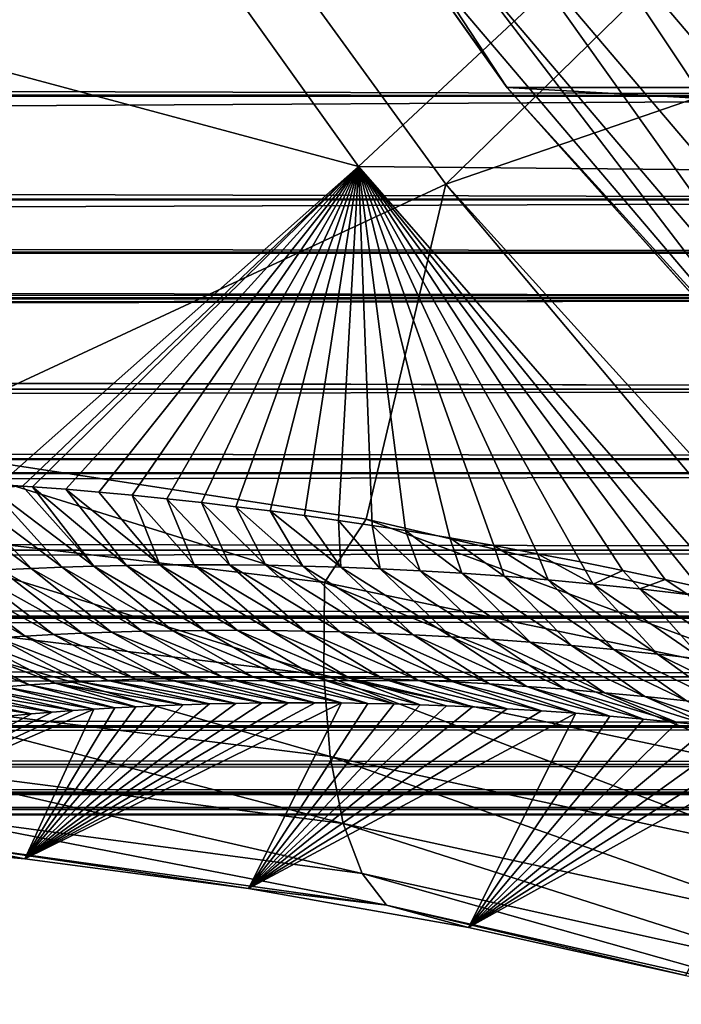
# Model space of a CAD drawing. Header units: metres. Extents: x -99 to 99, y -314 to 25.
# Tile 196 of 256: x 59.17 to 61.47, y -15.66 to -12.23. Entities that reach past the tile are written whole.
import ezdxf

# ---------------------------------------------------------------- set-up
doc = ezdxf.new("R2010")
doc.units = ezdxf.units.M
doc.layers.add('solid_K2442E1000C35', color=7, linetype='CONTINUOUS')

msp = doc.modelspace()

# ---------------------------------------------------------------- linework, layer by layer
at = {"layer": 'solid_K2442E1000C35'}
for points in [[(59.406487, -11.091327, 105.459549), (60.650112, -12.805731, 105.459549), (63.281319, -10.232021, 106.922951)], [(60.650112, -12.805731, 105.459549), (64.384293, -11.516836, 106.922951), (63.281319, -10.232021, 106.922951)], [(59.565517, -10.640641, -2.5), (59.565697, -10.640945, -4), (60.863178, -12.469543, -4)], [(60.863369, -12.469796, -2.5), (59.565517, -10.640641, -2.5), (60.863178, -12.469543, -4)], [(60.607952, -12.080819, -2.068888), (59.565517, -10.640641, -2.5), (60.863369, -12.469796, -2.5)], [(92.136826, -12.469543, -4), (60.863178, -12.469543, -4), (59.565697, -10.640945, -4)], [(93.434303, -10.640945, -4), (92.136826, -12.469543, -4), (59.565697, -10.640945, -4)], [(55.795956, -11.953486, 103.714195), (56.831402, -13.590055, 103.714195), (59.406487, -11.091327, 105.459549)], [(56.831402, -13.590055, 103.714195), (57.793015, -13.634021, 104.118866), (59.406487, -11.091327, 105.459549)], [(57.793015, -13.634021, 104.118866), (58.696236, -13.715619, 104.464394), (59.406487, -11.091327, 105.459549)], [(58.696236, -13.715619, 104.464394), (60.650112, -12.805731, 105.459549), (59.406487, -11.091327, 105.459549)], [(57.811226, -12.061819, 81.183411), (59.196083, -11.133076, 74.414452), (60.345745, -12.744059, 74.414452)], [(60.345745, -12.744059, 74.414452), (59.196083, -11.133076, 74.414452), (61.843727, -11.344799, 67.748955)], [(60.345745, -12.744059, 74.414452), (61.843727, -11.344799, 67.748955), (63.066658, -12.769343, 67.748955)], [(61.288277, -11.563652, -0.585731), (62.627697, -13.140542, -0.585731), (61.572655, -11.347474, -0.335373)], [(60.650112, -12.805731, 105.459549), (62.067165, -14.372045, 105.46331), (64.384293, -11.516836, 106.922951)], [(61.042873, -11.750203, -0.894368), (62.403904, -13.352532, -0.894368), (61.288277, -11.563652, -0.585731)], [(62.403904, -13.352532, -0.894368), (62.627697, -13.140542, -0.585731), (61.288277, -11.563652, -0.585731)], [(60.84391, -11.901449, -1.25189), (62.222462, -13.524404, -1.25189), (61.042873, -11.750203, -0.894368)], [(62.222462, -13.524404, -1.25189), (62.403904, -13.352532, -0.894368), (61.042873, -11.750203, -0.894368)], [(7.278939, -11.919518, 50.106323), (5.877601, -12.450193, 49.366165), (64.367561, -12.122577, 49.834202)], [(60.697453, -12.012784, -1.64741), (62.088898, -13.650921, -1.64741), (60.84391, -11.901449, -1.25189)], [(62.088898, -13.650921, -1.64741), (62.222462, -13.524404, -1.25189), (60.84391, -11.901449, -1.25189)], [(60.607952, -12.080819, -2.068888), (62.007278, -13.728233, -2.068888), (60.697453, -12.012784, -1.64741)], [(62.007278, -13.728233, -2.068888), (62.088898, -13.650921, -1.64741), (60.697453, -12.012784, -1.64741)], [(59.096462, -13.850368, 81.179062), (57.811226, -12.061819, 81.183411), (60.345745, -12.744059, 74.414452)], [(60.607952, -12.080819, -2.068888), (60.863369, -12.469796, -2.5), (62.007278, -13.728233, -2.068888)], [(5.877601, -12.450193, 49.366165), (64.404716, -12.142247, 49.807148), (64.367561, -12.122577, 49.834202)], [(-65.112617, -12.499851, 32.708214), (-64.404602, -12.142186, 32.192768), (65.112617, -12.499852, 32.708214)], [(-64.404602, -12.142186, 32.192768), (64.404602, -12.142186, 32.192768), (65.112617, -12.499852, 32.708214)], [(5.877601, -12.450193, 49.366165), (65.112656, -12.49987, 49.291759), (64.404716, -12.142247, 49.807148)], [(5.877601, -12.450193, 49.366165), (4.535962, -12.830306, 48.770664), (65.112656, -12.49987, 49.291759)], [(90.642136, -14.142136, -4), (62.357864, -14.142136, -4), (60.863178, -12.469543, -4)], [(60.863369, -12.469796, -2.5), (60.863178, -12.469543, -4), (62.357864, -14.142136, -4)], [(92.136826, -12.469543, -4), (90.642136, -14.142136, -4), (60.863178, -12.469543, -4)], [(62.357864, -14.142136, -2.5), (60.863369, -12.469796, -2.5), (62.357864, -14.142136, -4)], [(62.007278, -13.728233, -2.068888), (60.863369, -12.469796, -2.5), (62.357864, -14.142136, -2.5)], [(-65.895966, -12.860031, 33.278625), (-65.112617, -12.499851, 32.708214), (65.895966, -12.860032, 33.278629)], [(-65.112617, -12.499851, 32.708214), (65.112617, -12.499852, 32.708214), (65.895966, -12.860032, 33.278629)], [(4.535962, -12.830306, 48.770664), (65.896004, -12.860048, 48.721344), (65.112656, -12.49987, 49.291759)], [(59.17778, -13.856062, 80.903923), (59.096462, -13.850368, 81.179062), (60.345745, -12.744059, 74.414452)], [(59.212376, -13.858605, 80.788307), (59.17778, -13.856062, 80.903923), (60.345745, -12.744059, 74.414452)], [(59.328083, -13.867563, 80.40741), (59.212376, -13.858605, 80.788307), (60.345745, -12.744059, 74.414452)], [(59.443531, -13.877275, 80.03627), (59.328083, -13.867563, 80.40741), (60.345745, -12.744059, 74.414452)], [(59.558598, -13.888099, 79.675949), (59.443531, -13.877275, 80.03627), (60.345745, -12.744059, 74.414452)], [(59.679543, -13.900578, 79.306793), (59.558598, -13.888099, 79.675949), (60.345745, -12.744059, 74.414452)], [(59.799992, -13.913959, 78.948151), (59.679543, -13.900578, 79.306793), (60.345745, -12.744059, 74.414452)], [(59.919926, -13.928045, 78.59919), (59.799992, -13.913959, 78.948151), (60.345745, -12.744059, 74.414452)], [(60.039299, -13.942863, 78.259789), (59.919926, -13.928045, 78.59919), (60.345745, -12.744059, 74.414452)], [(60.158016, -13.958763, 77.93087), (60.039299, -13.942863, 78.259789), (60.345745, -12.744059, 74.414452)], [(60.276043, -13.975595, 77.611824), (60.158016, -13.958763, 77.93087), (60.345745, -12.744059, 74.414452)], [(60.393356, -13.99318, 77.301949), (60.276043, -13.975595, 77.611824), (60.345745, -12.744059, 74.414452)], [(61.647339, -14.234294, 74.400871), (60.345745, -12.744059, 74.414452), (63.066658, -12.769343, 67.748955)], [(61.530289, -14.207775, 74.642212), (60.345745, -12.744059, 74.414452), (61.647339, -14.234294, 74.400871)], [(60.509941, -14.011336, 77.000557), (60.393356, -13.99318, 77.301949), (60.345745, -12.744059, 74.414452)], [(60.664192, -14.036627, 76.612152), (60.509941, -14.011336, 77.000557), (60.345745, -12.744059, 74.414452)], [(60.816963, -14.063485, 76.239792), (60.664192, -14.036627, 76.612152), (60.345745, -12.744059, 74.414452)], [(60.968189, -14.091521, 75.882118), (60.816963, -14.063485, 76.239792), (60.345745, -12.744059, 74.414452)], [(61.117817, -14.120353, 75.537834), (60.968189, -14.091521, 75.882118), (60.345745, -12.744059, 74.414452)], [(61.265785, -14.150382, 75.20768), (61.117817, -14.120353, 75.537834), (60.345745, -12.744059, 74.414452)], [(61.412025, -14.181611, 74.891388), (61.265785, -14.150382, 75.20768), (60.345745, -12.744059, 74.414452)], [(61.530289, -14.207775, 74.642212), (61.412025, -14.181611, 74.891388), (60.345745, -12.744059, 74.414452)], [(58.696236, -13.715619, 104.464394), (60.373062, -13.971522, 105.018562), (60.650112, -12.805731, 105.459549)], [(60.373062, -13.971522, 105.018562), (61.935429, -14.335607, 105.432922), (60.650112, -12.805731, 105.459549)], [(61.935429, -14.335607, 105.432922), (62.067165, -14.372045, 105.46331), (60.650112, -12.805731, 105.459549)], [(4.535962, -12.830306, 48.770664), (3.299618, -13.082698, 48.33778), (65.896004, -12.860048, 48.721344)], [(-66.325394, -13.042687, 33.591335), (-65.895966, -12.860031, 33.278625), (66.325394, -13.042687, 33.591335)], [(-65.895966, -12.860031, 33.278625), (65.895966, -12.860032, 33.278629), (66.325394, -13.042687, 33.591335)], [(3.299618, -13.082698, 48.33778), (66.325539, -13.042747, 48.408558), (65.896004, -12.860048, 48.721344)], [(-66.717255, -13.200711, 33.876713), (-66.325394, -13.042687, 33.591335), (66.717255, -13.200711, 33.876713)], [(-66.325394, -13.042687, 33.591335), (66.325394, -13.042687, 33.591335), (66.717255, -13.200711, 33.876713)], [(3.299618, -13.082698, 48.33778), (66.717293, -13.200726, 48.12326), (66.325539, -13.042747, 48.408558)], [(3.299618, -13.082698, 48.33778), (2.149177, -13.241399, 48.047367), (66.717293, -13.200726, 48.12326)], [(-67.575012, -13.519129, 34.501297), (-66.717255, -13.200711, 33.876713), (67.575012, -13.51913, 34.501297)], [(-66.717255, -13.200711, 33.876713), (66.717255, -13.200711, 33.876713), (67.575012, -13.51913, 34.501297)], [(67.575043, -13.519141, 47.49868), (66.717293, -13.200726, 48.12326), (-0.000075, -13.355863, 47.827953)], [(1.059461, -13.328197, 47.881798), (-0.000075, -13.355863, 47.827953), (66.717293, -13.200726, 48.12326)], [(2.149177, -13.241399, 48.047367), (1.059461, -13.328197, 47.881798), (66.717293, -13.200726, 48.12326)], [(-0.000075, -13.355863, 47.827953), (-67.575043, -13.519142, 47.498676), (67.575043, -13.519141, 47.49868)], [(-68.302826, -13.761291, 46.968826), (68.302826, -13.761291, 46.968826), (67.575043, -13.519141, 47.49868)], [(-67.575043, -13.519142, 47.498676), (-68.302826, -13.761291, 46.968826), (67.575043, -13.519141, 47.49868)], [(-68.30265, -13.761235, 35.031048), (-67.575012, -13.519129, 34.501297), (68.30265, -13.761235, 35.031048)], [(-67.575012, -13.519129, 34.501297), (67.575012, -13.51913, 34.501297), (68.30265, -13.761235, 35.031048)], [(60.227913, -14.191496, 104.879211), (58.696236, -13.715619, 104.464394), (58.535278, -13.991374, 104.287285)], [(60.227913, -14.191496, 104.879211), (60.373062, -13.971522, 105.018562), (58.696236, -13.715619, 104.464394)], [(-68.46785, -13.812812, 46.84861), (68.46785, -13.812811, 46.84861), (68.302826, -13.761291, 46.968826)], [(-68.302826, -13.761291, 46.968826), (-68.46785, -13.812812, 46.84861), (68.302826, -13.761291, 46.968826)], [(-68.467812, -13.812801, 35.151363), (-68.30265, -13.761235, 35.031048), (68.467819, -13.812801, 35.151367)], [(-68.30265, -13.761235, 35.031048), (68.30265, -13.761235, 35.031048), (68.467819, -13.812801, 35.151367)], [(-69.393951, -14.079275, 46.174362), (69.393951, -14.079274, 46.174362), (68.46785, -13.812811, 46.84861)], [(-68.46785, -13.812812, 46.84861), (-69.393951, -14.079275, 46.174362), (68.46785, -13.812811, 46.84861)], [(-69.393913, -14.079266, 35.825611), (-68.467812, -13.812801, 35.151363), (69.393921, -14.079266, 35.825615)], [(-68.467812, -13.812801, 35.151363), (68.467819, -13.812801, 35.151367), (69.393921, -14.079266, 35.825615)], [(59.207241, -14.143036, 81.822601), (58.846954, -13.873218, 82.168312), (58.954212, -13.866699, 81.747086)], [(59.207241, -14.143036, 81.822601), (59.102009, -14.148223, 82.241821), (58.846954, -13.873218, 82.168312)], [(59.315155, -14.138627, 81.403938), (58.954212, -13.866699, 81.747086), (59.064232, -13.860938, 81.32637)], [(59.315155, -14.138627, 81.403938), (59.207241, -14.143036, 81.822601), (58.954212, -13.866699, 81.747086)], [(59.064232, -13.860938, 81.32637), (59.096462, -13.850368, 81.179062), (59.17778, -13.856062, 80.903923)], [(59.425823, -14.135048, 80.985863), (59.064232, -13.860938, 81.32637), (59.17778, -13.856062, 80.903923)], [(59.425823, -14.135048, 80.985863), (59.315155, -14.138627, 81.403938), (59.064232, -13.860938, 81.32637)], [(59.425823, -14.135048, 80.985863), (59.17778, -13.856062, 80.903923), (59.212376, -13.858605, 80.788307)], [(59.539318, -14.132353, 80.568398), (59.212376, -13.858605, 80.788307), (59.328083, -13.867563, 80.40741)], [(59.539318, -14.132353, 80.568398), (59.425823, -14.135048, 80.985863), (59.212376, -13.858605, 80.788307)], [(59.65572, -14.130599, 80.151566), (59.328083, -13.867563, 80.40741), (59.443531, -13.877275, 80.03627)], [(59.65572, -14.130599, 80.151566), (59.539318, -14.132353, 80.568398), (59.328083, -13.867563, 80.40741)], [(59.65572, -14.130599, 80.151566), (59.443531, -13.877275, 80.03627), (59.558598, -13.888099, 79.675949)], [(59.775131, -14.129858, 79.735405), (59.558598, -13.888099, 79.675949), (59.679543, -13.900578, 79.306793)], [(59.775131, -14.129858, 79.735405), (59.65572, -14.130599, 80.151566), (59.558598, -13.888099, 79.675949)], [(59.897655, -14.130205, 79.319962), (59.679543, -13.900578, 79.306793), (59.799992, -13.913959, 78.948151)], [(59.897655, -14.130205, 79.319962), (59.775131, -14.129858, 79.735405), (59.679543, -13.900578, 79.306793)], [(60.023403, -14.131715, 78.905273), (59.799992, -13.913959, 78.948151), (59.919926, -13.928045, 78.59919)], [(60.023403, -14.131715, 78.905273), (59.897655, -14.130205, 79.319962), (59.799992, -13.913959, 78.948151)], [(60.152481, -14.134463, 78.491379), (59.919926, -13.928045, 78.59919), (60.039299, -13.942863, 78.259789)], [(60.152481, -14.134463, 78.491379), (60.023403, -14.131715, 78.905273), (59.919926, -13.928045, 78.59919)], [(60.285023, -14.138542, 78.078323), (60.039299, -13.942863, 78.259789), (60.158016, -13.958763, 77.93087)], [(60.285023, -14.138542, 78.078323), (60.152481, -14.134463, 78.491379), (60.039299, -13.942863, 78.259789)], [(60.285023, -14.138542, 78.078323), (60.158016, -13.958763, 77.93087), (60.276043, -13.975595, 77.611824)], [(61.937439, -14.548297, 105.353012), (60.373062, -13.971522, 105.018562), (60.227913, -14.191496, 104.879211)], [(60.421192, -14.14406, 77.666168), (60.276043, -13.975595, 77.611824), (60.393356, -13.99318, 77.301949)], [(60.421192, -14.14406, 77.666168), (60.285023, -14.138542, 78.078323), (60.276043, -13.975595, 77.611824)], [(61.937439, -14.548297, 105.353012), (61.935429, -14.335607, 105.432922), (60.373062, -13.971522, 105.018562)], [(58.535278, -13.991374, 104.287285), (58.572254, -14.314729, 104.09742), (60.226078, -14.514409, 104.685051)], [(60.227913, -14.191496, 104.879211), (58.535278, -13.991374, 104.287285), (60.226078, -14.514409, 104.685051)], [(60.56115, -14.151128, 77.254982), (60.393356, -13.99318, 77.301949), (60.509941, -14.011336, 77.000557)], [(60.56115, -14.151128, 77.254982), (60.421192, -14.14406, 77.666168), (60.393356, -13.99318, 77.301949)], [(60.705059, -14.159855, 76.84481), (60.509941, -14.011336, 77.000557), (60.664192, -14.036627, 76.612152)], [(60.705059, -14.159855, 76.84481), (60.56115, -14.151128, 77.254982), (60.509941, -14.011336, 77.000557)], [(60.853111, -14.170371, 76.435738), (60.664192, -14.036627, 76.612152), (60.816963, -14.063485, 76.239792)], [(60.853111, -14.170371, 76.435738), (60.705059, -14.159855, 76.84481), (60.664192, -14.036627, 76.612152)], [(-70.321541, -14.309476, 45.498768), (70.321541, -14.309476, 45.498768), (69.393951, -14.079274, 46.174362)], [(-69.393951, -14.079275, 46.174362), (-70.321541, -14.309476, 45.498768), (69.393951, -14.079274, 46.174362)], [(-70.321342, -14.309429, 36.501087), (-69.393913, -14.079266, 35.825611), (70.321342, -14.309429, 36.501087)], [(-69.393913, -14.079266, 35.825611), (69.393921, -14.079266, 35.825615), (70.321342, -14.309429, 36.501087)], [(61.00555, -14.182838, 76.027855), (60.816963, -14.063485, 76.239792), (60.968189, -14.091521, 75.882118)], [(61.00555, -14.182838, 76.027855), (60.853111, -14.170371, 76.435738), (60.816963, -14.063485, 76.239792)], [(61.162636, -14.197424, 75.621262), (60.968189, -14.091521, 75.882118), (61.117817, -14.120353, 75.537834)], [(61.162636, -14.197424, 75.621262), (61.00555, -14.182838, 76.027855), (60.968189, -14.091521, 75.882118)], [(59.102009, -14.148223, 82.241821), (59.385036, -14.368448, 82.400871), (58.99939, -14.154136, 82.661568)], [(59.207241, -14.143036, 81.822601), (59.487614, -14.364711, 81.985405), (59.102009, -14.148223, 82.241821)], [(59.102009, -14.148223, 82.241821), (59.487614, -14.364711, 81.985405), (59.385036, -14.368448, 82.400871)], [(59.315155, -14.138627, 81.403938), (59.59277, -14.361763, 81.570549), (59.207241, -14.143036, 81.822601)], [(59.207241, -14.143036, 81.822601), (59.59277, -14.361763, 81.570549), (59.487614, -14.364711, 81.985405)], [(59.425823, -14.135048, 80.985863), (59.700565, -14.359656, 81.156326), (59.315155, -14.138627, 81.403938)], [(59.315155, -14.138627, 81.403938), (59.700565, -14.359656, 81.156326), (59.59277, -14.361763, 81.570549)], [(59.539318, -14.132353, 80.568398), (59.811069, -14.358443, 80.742767), (59.425823, -14.135048, 80.985863)], [(59.425823, -14.135048, 80.985863), (59.811069, -14.358443, 80.742767), (59.700565, -14.359656, 81.156326)], [(59.65572, -14.130599, 80.151566), (59.924358, -14.358178, 80.329903), (59.539318, -14.132353, 80.568398)], [(59.539318, -14.132353, 80.568398), (59.924358, -14.358178, 80.329903), (59.811069, -14.358443, 80.742767)], [(59.775131, -14.129858, 79.735405), (60.04052, -14.358928, 79.91777), (59.65572, -14.130599, 80.151566)], [(59.65572, -14.130599, 80.151566), (60.04052, -14.358928, 79.91777), (59.924358, -14.358178, 80.329903)], [(59.775131, -14.129858, 79.735405), (60.159649, -14.360766, 79.506432), (60.04052, -14.358928, 79.91777)], [(59.897655, -14.130205, 79.319962), (60.159649, -14.360766, 79.506432), (59.775131, -14.129858, 79.735405)], [(59.897655, -14.130205, 79.319962), (60.281853, -14.363766, 79.095924), (60.159649, -14.360766, 79.506432)], [(60.023403, -14.131715, 78.905273), (60.281853, -14.363766, 79.095924), (59.897655, -14.130205, 79.319962)], [(60.023403, -14.131715, 78.905273), (60.407227, -14.368001, 78.686287), (60.281853, -14.363766, 79.095924)], [(60.152481, -14.134463, 78.491379), (60.407227, -14.368001, 78.686287), (60.023403, -14.131715, 78.905273)], [(60.152481, -14.134463, 78.491379), (60.535885, -14.373554, 78.277588), (60.407227, -14.368001, 78.686287)], [(60.285023, -14.138542, 78.078323), (60.535885, -14.373554, 78.277588), (60.152481, -14.134463, 78.491379)], [(60.285023, -14.138542, 78.078323), (60.667973, -14.380531, 77.869888), (60.535885, -14.373554, 78.277588)], [(60.421192, -14.14406, 77.666168), (60.667973, -14.380531, 77.869888), (60.285023, -14.138542, 78.078323)], [(60.421192, -14.14406, 77.666168), (60.803642, -14.389035, 77.463264), (60.667973, -14.380531, 77.869888)], [(60.56115, -14.151128, 77.254982), (60.803642, -14.389035, 77.463264), (60.421192, -14.14406, 77.666168)], [(60.56115, -14.151128, 77.254982), (60.943039, -14.399176, 77.057785), (60.803642, -14.389035, 77.463264)], [(60.705059, -14.159855, 76.84481), (60.943039, -14.399176, 77.057785), (60.56115, -14.151128, 77.254982)], [(61.162636, -14.197424, 75.621262), (61.117817, -14.120353, 75.537834), (61.265785, -14.150382, 75.20768)], [(61.324619, -14.214299, 75.216049), (61.162636, -14.197424, 75.621262), (61.265785, -14.150382, 75.20768)], [(61.324619, -14.214299, 75.216049), (61.265785, -14.150382, 75.20768), (61.412025, -14.181611, 74.891388)], [(58.899307, -14.160723, 83.08181), (59.187347, -14.378089, 83.233482), (58.801716, -14.167942, 83.502548)], [(58.801716, -14.167942, 83.502548), (59.187347, -14.378089, 83.233482), (59.092121, -14.383904, 83.650581)], [(58.99939, -14.154136, 82.661568), (59.284969, -14.372924, 82.816902), (58.899307, -14.160723, 83.08181)], [(58.899307, -14.160723, 83.08181), (59.284969, -14.372924, 82.816902), (59.187347, -14.378089, 83.233482)], [(58.99939, -14.154136, 82.661568), (59.385036, -14.368448, 82.400871), (59.284969, -14.372924, 82.816902)], [(60.705059, -14.159855, 76.84481), (61.08633, -14.411069, 76.653534), (60.943039, -14.399176, 77.057785)], [(60.853111, -14.170371, 76.435738), (61.08633, -14.411069, 76.653534), (60.705059, -14.159855, 76.84481)], [(60.853111, -14.170371, 76.435738), (61.23373, -14.424864, 76.25061), (61.08633, -14.411069, 76.653534)], [(61.00555, -14.182838, 76.027855), (61.23373, -14.424864, 76.25061), (60.853111, -14.170371, 76.435738)], [(61.00555, -14.182838, 76.027855), (61.385471, -14.440722, 75.849144), (61.23373, -14.424864, 76.25061)], [(61.162636, -14.197424, 75.621262), (61.385471, -14.440722, 75.849144), (61.00555, -14.182838, 76.027855)], [(61.491817, -14.233673, 74.812347), (61.324619, -14.214299, 75.216049), (61.412025, -14.181611, 74.891388)], [(61.491817, -14.233673, 74.812347), (61.412025, -14.181611, 74.891388), (61.530289, -14.207775, 74.642212)], [(60.227913, -14.191496, 104.879211), (60.226078, -14.514409, 104.685051), (61.895824, -14.866317, 105.155258)], [(61.937439, -14.548297, 105.353012), (60.227913, -14.191496, 104.879211), (61.895824, -14.866317, 105.155258)], [(61.162636, -14.197424, 75.621262), (61.541779, -14.458804, 75.449257), (61.385471, -14.440722, 75.849144)], [(61.324619, -14.214299, 75.216049), (61.541779, -14.458804, 75.449257), (61.162636, -14.197424, 75.621262)], [(61.324619, -14.214299, 75.216049), (61.702915, -14.479295, 75.051071), (61.541779, -14.458804, 75.449257)], [(61.491817, -14.233673, 74.812347), (61.702915, -14.479295, 75.051071), (61.324619, -14.214299, 75.216049)], [(-71.332657, -14.520413, 44.762657), (71.332657, -14.520413, 44.762657), (70.349525, -14.315865, 45.478394)], [(-70.349525, -14.315865, 45.478394), (-71.332657, -14.520413, 44.762657), (70.349525, -14.315865, 45.478394)], [(-71.332626, -14.520409, 37.237324), (-70.349495, -14.315858, 36.521584), (71.332626, -14.520409, 37.237324)], [(-70.349525, -14.315865, 45.478394), (70.349525, -14.315865, 45.478394), (70.321541, -14.309476, 45.498768)], [(-70.321541, -14.309476, 45.498768), (-70.349525, -14.315865, 45.478394), (70.321541, -14.309476, 45.498768)], [(-70.349495, -14.315858, 36.521584), (-70.321342, -14.309429, 36.501087), (70.349495, -14.315858, 36.521584)], [(-70.349495, -14.315858, 36.521584), (70.349495, -14.315858, 36.521584), (71.332626, -14.520409, 37.237324)], [(-70.321342, -14.309429, 36.501087), (70.321342, -14.309429, 36.501087), (70.349495, -14.315858, 36.521584)], [(58.572254, -14.314729, 104.09742), (58.633034, -14.596714, 103.855003), (60.247948, -14.797377, 104.43721)], [(60.226078, -14.514409, 104.685051), (58.572254, -14.314729, 104.09742), (60.247948, -14.797377, 104.43721)], [(59.290874, -14.542378, 84.38485), (58.90868, -14.397335, 84.486259), (58.999249, -14.390332, 84.068176)], [(59.382214, -14.537165, 83.964691), (58.999249, -14.390332, 84.068176), (59.092121, -14.383904, 83.650581)], [(59.382214, -14.537165, 83.964691), (59.290874, -14.542378, 84.38485), (58.999249, -14.390332, 84.068176)], [(59.47588, -14.532591, 83.545074), (59.092121, -14.383904, 83.650581), (59.187347, -14.378089, 83.233482)], [(59.47588, -14.532591, 83.545074), (59.382214, -14.537165, 83.964691), (59.092121, -14.383904, 83.650581)], [(59.571911, -14.528696, 83.12603), (59.187347, -14.378089, 83.233482), (59.284969, -14.372924, 82.816902)], [(59.571911, -14.528696, 83.12603), (59.47588, -14.532591, 83.545074), (59.187347, -14.378089, 83.233482)], [(59.670353, -14.525517, 82.707581), (59.284969, -14.372924, 82.816902), (59.385036, -14.368448, 82.400871)], [(59.670353, -14.525517, 82.707581), (59.571911, -14.528696, 83.12603), (59.284969, -14.372924, 82.816902)], [(59.771263, -14.523102, 82.289749), (59.385036, -14.368448, 82.400871), (59.487614, -14.364711, 81.985405)], [(59.771263, -14.523102, 82.289749), (59.670353, -14.525517, 82.707581), (59.385036, -14.368448, 82.400871)], [(59.874706, -14.5215, 81.872581), (59.487614, -14.364711, 81.985405), (59.59277, -14.361763, 81.570549)], [(59.874706, -14.5215, 81.872581), (59.771263, -14.523102, 82.289749), (59.487614, -14.364711, 81.985405)], [(59.980743, -14.520765, 81.456108), (59.59277, -14.361763, 81.570549), (59.700565, -14.359656, 81.156326)], [(59.980743, -14.520765, 81.456108), (59.874706, -14.5215, 81.872581), (59.59277, -14.361763, 81.570549)], [(60.089439, -14.520952, 81.040375), (59.700565, -14.359656, 81.156326), (59.811069, -14.358443, 80.742767)], [(60.089439, -14.520952, 81.040375), (59.980743, -14.520765, 81.456108), (59.700565, -14.359656, 81.156326)], [(60.200863, -14.522114, 80.625404), (59.811069, -14.358443, 80.742767), (59.924358, -14.358178, 80.329903)], [(60.200863, -14.522114, 80.625404), (60.089439, -14.520952, 81.040375), (59.811069, -14.358443, 80.742767)], [(60.31509, -14.524311, 80.21125), (59.924358, -14.358178, 80.329903), (60.04052, -14.358928, 79.91777)], [(60.31509, -14.524311, 80.21125), (60.200863, -14.522114, 80.625404), (59.924358, -14.358178, 80.329903)], [(60.432217, -14.52762, 79.797958), (60.04052, -14.358928, 79.91777), (60.159649, -14.360766, 79.506432)], [(60.432217, -14.52762, 79.797958), (60.31509, -14.524311, 80.21125), (60.04052, -14.358928, 79.91777)], [(60.552334, -14.532113, 79.385605), (60.159649, -14.360766, 79.506432), (60.281853, -14.363766, 79.095924)], [(60.552334, -14.532113, 79.385605), (60.432217, -14.52762, 79.797958), (60.159649, -14.360766, 79.506432)], [(60.675545, -14.537868, 78.974228), (60.281853, -14.363766, 79.095924), (60.407227, -14.368001, 78.686287)], [(60.675545, -14.537868, 78.974228), (60.552334, -14.532113, 79.385605), (60.281853, -14.363766, 79.095924)], [(60.801941, -14.544959, 78.563889), (60.407227, -14.368001, 78.686287), (60.535885, -14.373554, 78.277588)], [(60.801941, -14.544959, 78.563889), (60.675545, -14.537868, 78.974228), (60.407227, -14.368001, 78.686287)], [(60.931656, -14.553488, 78.154671), (60.535885, -14.373554, 78.277588), (60.667973, -14.380531, 77.869888)], [(60.931656, -14.553488, 78.154671), (60.801941, -14.544959, 78.563889), (60.535885, -14.373554, 78.277588)], [(61.064831, -14.56356, 77.746658), (60.667973, -14.380531, 77.869888), (60.803642, -14.389035, 77.463264)], [(61.064831, -14.56356, 77.746658), (60.931656, -14.553488, 78.154671), (60.667973, -14.380531, 77.869888)], [(61.201603, -14.575285, 77.339951), (60.803642, -14.389035, 77.463264), (60.943039, -14.399176, 77.057785)], [(61.201603, -14.575285, 77.339951), (61.064831, -14.56356, 77.746658), (60.803642, -14.389035, 77.463264)], [(59.201813, -14.548193, 84.805519), (58.82037, -14.404876, 84.904793), (58.90868, -14.397335, 84.486259)], [(59.201813, -14.548193, 84.805519), (59.114986, -14.554571, 85.226692), (58.82037, -14.404876, 84.904793)], [(59.290874, -14.542378, 84.38485), (59.201813, -14.548193, 84.805519), (58.90868, -14.397335, 84.486259)], [(61.342125, -14.588773, 76.934624), (60.943039, -14.399176, 77.057785), (61.08633, -14.411069, 76.653534)], [(61.342125, -14.588773, 76.934624), (61.201603, -14.575285, 77.339951), (60.943039, -14.399176, 77.057785)], [(61.48658, -14.604162, 76.530807), (61.08633, -14.411069, 76.653534), (61.23373, -14.424864, 76.25061)], [(61.48658, -14.604162, 76.530807), (61.342125, -14.588773, 76.934624), (61.08633, -14.411069, 76.653534)], [(61.635181, -14.621613, 76.128639), (61.23373, -14.424864, 76.25061), (61.385471, -14.440722, 75.849144)], [(61.635181, -14.621613, 76.128639), (61.48658, -14.604162, 76.530807), (61.23373, -14.424864, 76.25061)], [(61.788139, -14.641285, 75.728271), (61.385471, -14.440722, 75.849144), (61.541779, -14.458804, 75.449257)], [(61.788139, -14.641285, 75.728271), (61.635181, -14.621613, 76.128639), (61.385471, -14.440722, 75.849144)], [(-72.337547, -14.690591, 44.030933), (72.337547, -14.690591, 44.030933), (71.332657, -14.520413, 44.762657)], [(-71.332657, -14.520413, 44.762657), (-72.337547, -14.690591, 44.030933), (71.332657, -14.520413, 44.762657)], [(-72.337524, -14.690587, 37.969051), (-71.332626, -14.520409, 37.237324), (72.337532, -14.690587, 37.969051)], [(-71.332626, -14.520409, 37.237324), (71.332626, -14.520409, 37.237324), (72.337532, -14.690587, 37.969051)], [(59.571911, -14.528696, 83.12603), (59.919586, -14.612416, 83.272003), (59.47588, -14.532591, 83.545074)], [(59.670353, -14.525517, 82.707581), (60.011314, -14.610986, 82.877502), (59.571911, -14.528696, 83.12603)], [(59.571911, -14.528696, 83.12603), (60.011314, -14.610986, 82.877502), (59.919586, -14.612416, 83.272003)], [(59.771263, -14.523102, 82.289749), (60.103184, -14.610319, 82.493301), (59.670353, -14.525517, 82.707581)], [(59.670353, -14.525517, 82.707581), (60.103184, -14.610319, 82.493301), (60.011314, -14.610986, 82.877502)], [(59.874706, -14.5215, 81.872581), (60.195061, -14.61038, 82.118713), (59.771263, -14.523102, 82.289749)], [(59.771263, -14.523102, 82.289749), (60.195061, -14.61038, 82.118713), (60.103184, -14.610319, 82.493301)], [(59.980743, -14.520765, 81.456108), (60.286823, -14.611133, 81.753052), (59.874706, -14.5215, 81.872581)], [(59.874706, -14.5215, 81.872581), (60.286823, -14.611133, 81.753052), (60.195061, -14.61038, 82.118713)], [(59.980743, -14.520765, 81.456108), (60.378334, -14.612535, 81.395622), (60.286823, -14.611133, 81.753052)], [(60.089439, -14.520952, 81.040375), (60.378334, -14.612535, 81.395622), (59.980743, -14.520765, 81.456108)], [(60.089439, -14.520952, 81.040375), (60.469608, -14.614594, 81.046547), (60.378334, -14.612535, 81.395622)], [(60.200863, -14.522114, 80.625404), (60.469608, -14.614594, 81.046547), (60.089439, -14.520952, 81.040375)], [(60.200863, -14.522114, 80.625404), (60.560776, -14.617354, 80.706581), (60.469608, -14.614594, 81.046547)], [(60.31509, -14.524311, 80.21125), (60.560776, -14.617354, 80.706581), (60.200863, -14.522114, 80.625404)], [(60.226078, -14.514409, 104.685051), (60.247948, -14.797377, 104.43721), (61.877563, -15.145495, 104.90287)], [(61.895824, -14.866317, 105.155258), (60.226078, -14.514409, 104.685051), (61.877563, -15.145495, 104.90287)], [(60.31509, -14.524311, 80.21125), (60.742443, -14.624851, 80.05172), (60.651752, -14.620785, 80.37516)], [(60.432217, -14.52762, 79.797958), (60.742443, -14.624851, 80.05172), (60.31509, -14.524311, 80.21125)], [(60.31509, -14.524311, 80.21125), (60.651752, -14.620785, 80.37516), (60.560776, -14.617354, 80.706581)], [(60.432217, -14.52762, 79.797958), (60.86277, -14.6312, 79.631866), (60.742443, -14.624851, 80.05172)], [(60.552334, -14.532113, 79.385605), (60.86277, -14.6312, 79.631866), (60.432217, -14.52762, 79.797958)], [(59.03035, -14.561475, 85.648331), (59.35355, -14.637823, 85.943779), (58.947872, -14.568876, 86.070427)], [(59.114986, -14.554571, 85.226692), (59.425915, -14.632871, 85.575401), (59.03035, -14.561475, 85.648331)], [(59.03035, -14.561475, 85.648331), (59.425915, -14.632871, 85.575401), (59.35355, -14.637823, 85.943779)], [(59.201813, -14.548193, 84.805519), (59.498409, -14.628391, 85.21376), (59.114986, -14.554571, 85.226692)], [(59.114986, -14.554571, 85.226692), (59.498409, -14.628391, 85.21376), (59.425915, -14.632871, 85.575401)], [(59.290874, -14.542378, 84.38485), (59.571266, -14.624443, 84.859818), (59.201813, -14.548193, 84.805519)], [(59.201813, -14.548193, 84.805519), (59.571266, -14.624443, 84.859818), (59.498409, -14.628391, 85.21376)], [(59.382214, -14.537165, 83.964691), (59.736092, -14.617423, 84.089737), (59.290874, -14.542378, 84.38485)], [(59.290874, -14.542378, 84.38485), (59.736092, -14.617423, 84.089737), (59.644409, -14.621013, 84.513245)], [(59.290874, -14.542378, 84.38485), (59.644409, -14.621013, 84.513245), (59.571266, -14.624443, 84.859818)], [(59.47588, -14.532591, 83.545074), (59.827881, -14.614573, 83.676262), (59.382214, -14.537165, 83.964691)], [(59.382214, -14.537165, 83.964691), (59.827881, -14.614573, 83.676262), (59.736092, -14.617423, 84.089737)], [(59.47588, -14.532591, 83.545074), (59.919586, -14.612416, 83.272003), (59.827881, -14.614573, 83.676262)], [(60.552334, -14.532113, 79.385605), (60.982468, -14.638629, 79.225517), (60.86277, -14.6312, 79.631866)], [(60.675545, -14.537868, 78.974228), (60.982468, -14.638629, 79.225517), (60.552334, -14.532113, 79.385605)], [(60.675545, -14.537868, 78.974228), (61.101593, -14.647157, 78.833054), (60.982468, -14.638629, 79.225517)], [(60.801941, -14.544959, 78.563889), (61.101593, -14.647157, 78.833054), (60.675545, -14.537868, 78.974228)], [(60.801941, -14.544959, 78.563889), (61.220009, -14.656711, 78.453308), (61.101593, -14.647157, 78.833054)], [(60.931656, -14.553488, 78.154671), (61.220009, -14.656711, 78.453308), (60.801941, -14.544959, 78.563889)], [(60.931656, -14.553488, 78.154671), (61.337563, -14.667218, 78.085129), (61.220009, -14.656711, 78.453308)], [(61.064831, -14.56356, 77.746658), (61.337563, -14.667218, 78.085129), (60.931656, -14.553488, 78.154671)], [(58.633034, -14.596714, 103.855003), (58.715446, -14.827321, 103.568642), (60.292732, -15.030352, 104.144478)], [(60.247948, -14.797377, 104.43721), (58.633034, -14.596714, 103.855003), (60.292732, -15.030352, 104.144478)], [(58.867523, -14.576746, 86.49295), (59.209351, -14.649164, 86.701225), (58.789272, -14.585056, 86.915894)], [(58.789272, -14.585056, 86.915894), (59.209351, -14.649164, 86.701225), (59.137783, -14.6556, 87.091354)], [(58.947872, -14.568876, 86.070427), (59.281319, -14.643247, 86.318878), (58.867523, -14.576746, 86.49295)], [(58.867523, -14.576746, 86.49295), (59.281319, -14.643247, 86.318878), (59.209351, -14.649164, 86.701225)], [(58.947872, -14.568876, 86.070427), (59.35355, -14.637823, 85.943779), (59.281319, -14.643247, 86.318878)], [(61.064831, -14.56356, 77.746658), (61.454319, -14.678701, 77.729149), (61.337563, -14.667218, 78.085129)], [(61.201603, -14.575285, 77.339951), (61.454319, -14.678701, 77.729149), (61.064831, -14.56356, 77.746658)], [(61.201603, -14.575285, 77.339951), (61.57029, -14.691154, 77.385361), (61.454319, -14.678701, 77.729149)], [(61.342125, -14.588773, 76.934624), (61.57029, -14.691154, 77.385361), (61.201603, -14.575285, 77.339951)], [(61.342125, -14.588773, 76.934624), (61.685368, -14.704512, 77.052765), (61.57029, -14.691154, 77.385361)], [(61.48658, -14.604162, 76.530807), (61.685368, -14.704512, 77.052765), (61.342125, -14.588773, 76.934624)], [(59.185822, -15.153449, 102.60479), (60.103184, -14.610319, 82.493301), (60.195061, -14.61038, 82.118713)], [(59.185822, -15.153449, 102.60479), (60.011314, -14.610986, 82.877502), (60.103184, -14.610319, 82.493301)], [(59.185822, -15.153449, 102.60479), (60.195061, -14.61038, 82.118713), (60.286823, -14.611133, 81.753052)], [(59.185822, -15.153449, 102.60479), (59.919586, -14.612416, 83.272003), (60.011314, -14.610986, 82.877502)], [(59.963299, -15.25728, 102.903717), (59.185822, -15.153449, 102.60479), (60.286823, -14.611133, 81.753052)], [(59.185822, -15.153449, 102.60479), (59.827881, -14.614573, 83.676262), (59.919586, -14.612416, 83.272003)], [(59.185822, -15.153449, 102.60479), (59.736092, -14.617423, 84.089737), (59.827881, -14.614573, 83.676262)], [(59.185822, -15.153449, 102.60479), (59.644409, -14.621013, 84.513245), (59.736092, -14.617423, 84.089737)], [(59.185822, -15.153449, 102.60479), (59.571266, -14.624443, 84.859818), (59.644409, -14.621013, 84.513245)], [(59.185822, -15.153449, 102.60479), (59.498409, -14.628391, 85.21376), (59.571266, -14.624443, 84.859818)], [(59.185822, -15.153449, 102.60479), (59.425915, -14.632871, 85.575401), (59.498409, -14.628391, 85.21376)], [(59.963299, -15.25728, 102.903717), (60.286823, -14.611133, 81.753052), (60.378334, -14.612535, 81.395622)], [(59.963299, -15.25728, 102.903717), (60.378334, -14.612535, 81.395622), (60.469608, -14.614594, 81.046547)], [(59.963299, -15.25728, 102.903717), (60.469608, -14.614594, 81.046547), (60.560776, -14.617354, 80.706581)], [(59.963299, -15.25728, 102.903717), (60.560776, -14.617354, 80.706581), (60.651752, -14.620785, 80.37516)], [(59.963299, -15.25728, 102.903717), (60.651752, -14.620785, 80.37516), (60.742443, -14.624851, 80.05172)], [(59.963299, -15.25728, 102.903717), (60.742443, -14.624851, 80.05172), (60.86277, -14.6312, 79.631866)], [(59.963299, -15.25728, 102.903717), (60.86277, -14.6312, 79.631866), (60.982468, -14.638629, 79.225517)], [(58.397449, -15.082454, 102.269623), (59.35355, -14.637823, 85.943779), (59.425915, -14.632871, 85.575401)], [(59.185822, -15.153449, 102.60479), (58.397449, -15.082454, 102.269623), (59.425915, -14.632871, 85.575401)], [(58.397449, -15.082454, 102.269623), (59.281319, -14.643247, 86.318878), (59.35355, -14.637823, 85.943779)], [(58.397449, -15.082454, 102.269623), (59.209351, -14.649164, 86.701225), (59.281319, -14.643247, 86.318878)], [(58.397449, -15.082454, 102.269623), (59.137783, -14.6556, 87.091354), (59.209351, -14.649164, 86.701225)], [(59.963299, -15.25728, 102.903717), (60.982468, -14.638629, 79.225517), (61.101593, -14.647157, 78.833054)], [(60.729233, -15.392888, 103.167709), (59.963299, -15.25728, 102.903717), (61.101593, -14.647157, 78.833054)], [(60.729233, -15.392888, 103.167709), (61.101593, -14.647157, 78.833054), (61.220009, -14.656711, 78.453308)], [(60.729233, -15.392888, 103.167709), (61.220009, -14.656711, 78.453308), (61.337563, -14.667218, 78.085129)], [(-73.36058, -14.824803, 43.28587), (73.36058, -14.824803, 43.28587), (72.370667, -14.695542, 44.006832)], [(-72.370667, -14.695542, 44.006832), (-73.36058, -14.824803, 43.28587), (72.370667, -14.695542, 44.006832)], [(-73.360565, -14.824801, 38.714119), (-72.370438, -14.695508, 37.993), (73.360565, -14.824801, 38.714119)], [(-72.370667, -14.695542, 44.006832), (72.370667, -14.695542, 44.006832), (72.337547, -14.690591, 44.030933)], [(-72.337547, -14.690591, 44.030933), (-72.370667, -14.695542, 44.006832), (72.337547, -14.690591, 44.030933)], [(-72.370438, -14.695508, 37.993), (-72.337524, -14.690587, 37.969051), (72.370438, -14.695508, 37.993)], [(-72.370438, -14.695508, 37.993), (72.370438, -14.695508, 37.993), (73.360565, -14.824801, 38.714119)], [(-72.337524, -14.690587, 37.969051), (72.337532, -14.690587, 37.969051), (72.370438, -14.695508, 37.993)], [(60.729233, -15.392888, 103.167709), (61.337563, -14.667218, 78.085129), (61.454319, -14.678701, 77.729149)], [(60.729233, -15.392888, 103.167709), (61.454319, -14.678701, 77.729149), (61.57029, -14.691154, 77.385361)], [(60.729233, -15.392888, 103.167709), (61.57029, -14.691154, 77.385361), (61.685368, -14.704512, 77.052765)], [(60.729233, -15.392888, 103.167709), (61.685368, -14.704512, 77.052765), (61.799465, -14.718712, 76.730431)], [(60.729233, -15.392888, 103.167709), (61.799465, -14.718712, 76.730431), (61.912643, -14.733781, 76.419106)], [(61.483051, -15.559291, 103.397919), (60.729233, -15.392888, 103.167709), (61.912643, -14.733781, 76.419106)], [(60.247948, -14.797377, 104.43721), (60.292732, -15.030352, 104.144478), (61.883301, -15.375923, 104.604805)], [(61.877563, -15.145495, 104.90287), (60.247948, -14.797377, 104.43721), (61.883301, -15.375923, 104.604805)], [(-74.398537, -14.921741, 42.530247), (74.398537, -14.921741, 42.530247), (73.36058, -14.824803, 43.28587)], [(-73.36058, -14.824803, 43.28587), (-74.398537, -14.921741, 42.530247), (73.36058, -14.824803, 43.28587)], [(-74.398529, -14.92174, 39.469746), (-73.360565, -14.824801, 38.714119), (74.398529, -14.92174, 39.469746)], [(-73.360565, -14.824801, 38.714119), (73.360565, -14.824801, 38.714119), (74.398529, -14.92174, 39.469746)], [(58.715446, -14.827321, 103.568642), (58.816566, -14.998364, 103.248497), (60.358841, -15.205068, 103.817253)], [(60.292732, -15.030352, 104.144478), (58.715446, -14.827321, 103.568642), (60.358841, -15.205068, 103.817253)], [(-75.445076, -14.980346, 40.232372), (-74.44062, -14.924851, 39.500397), (75.445076, -14.980346, 40.232372)], [(-75.445076, -14.980346, 41.767624), (75.445076, -14.980346, 41.767624), (74.44088, -14.92487, 42.499416)], [(-74.44088, -14.92487, 42.499416), (-75.445076, -14.980346, 41.767624), (74.44088, -14.92487, 42.499416)], [(-74.44088, -14.92487, 42.499416), (74.44088, -14.92487, 42.499416), (74.398537, -14.921741, 42.530247)], [(-74.398537, -14.921741, 42.530247), (-74.44088, -14.92487, 42.499416), (74.398537, -14.921741, 42.530247)], [(-74.44062, -14.924851, 39.500397), (-74.398529, -14.92174, 39.469746), (74.44062, -14.924851, 39.500401)], [(-74.44062, -14.924851, 39.500397), (74.44062, -14.924851, 39.500401), (75.445076, -14.980346, 40.232372)], [(-74.398529, -14.92174, 39.469746), (74.398529, -14.92174, 39.469746), (74.44062, -14.924851, 39.500401)], [(-76.5, -15, 41), (76.5, -15, 41), (75.445076, -14.980346, 41.767624)], [(-75.445076, -14.980346, 41.767624), (-76.5, -15, 41), (75.445076, -14.980346, 41.767624)], [(-75.445076, -14.980346, 40.232372), (76.5, -15, 41), (-76.5, -15, 41)], [(-75.445076, -14.980346, 40.232372), (75.445076, -14.980346, 40.232372), (76.5, -15, 41)], [(58.816566, -14.998364, 103.248497), (58.932819, -15.103774, 102.905937), (60.443939, -15.315322, 103.46714)], [(60.358841, -15.205068, 103.817253), (58.816566, -14.998364, 103.248497), (60.443939, -15.315322, 103.46714)], [(60.292732, -15.030352, 104.144478), (60.358841, -15.205068, 103.817253), (61.91283, -15.549419, 104.271637)], [(61.883301, -15.375923, 104.604805), (60.292732, -15.030352, 104.144478), (61.91283, -15.549419, 104.271637)], [(58.932819, -15.103774, 102.905937), (58.397449, -15.082454, 102.269623), (59.185822, -15.153449, 102.60479)], [(58.932819, -15.103774, 102.905937), (59.185822, -15.153449, 102.60479), (59.963299, -15.25728, 102.903717)], [(60.443939, -15.315322, 103.46714), (58.932819, -15.103774, 102.905937), (59.963299, -15.25728, 102.903717)], [(60.358841, -15.205068, 103.817253), (60.443939, -15.315322, 103.46714), (61.965107, -15.659829, 103.915192)], [(61.91283, -15.549419, 104.271637), (60.358841, -15.205068, 103.817253), (61.965107, -15.659829, 103.915192)], [(60.443939, -15.315322, 103.46714), (59.963299, -15.25728, 102.903717), (60.729233, -15.392888, 103.167709)], [(60.443939, -15.315322, 103.46714), (60.729233, -15.392888, 103.167709), (61.483051, -15.559291, 103.397919)], [(61.965107, -15.659829, 103.915192), (60.443939, -15.315322, 103.46714), (61.483051, -15.559291, 103.397919)]]:
    msp.add_3dface(points, dxfattribs=at)

doc.saveas('drawing.dxf')
